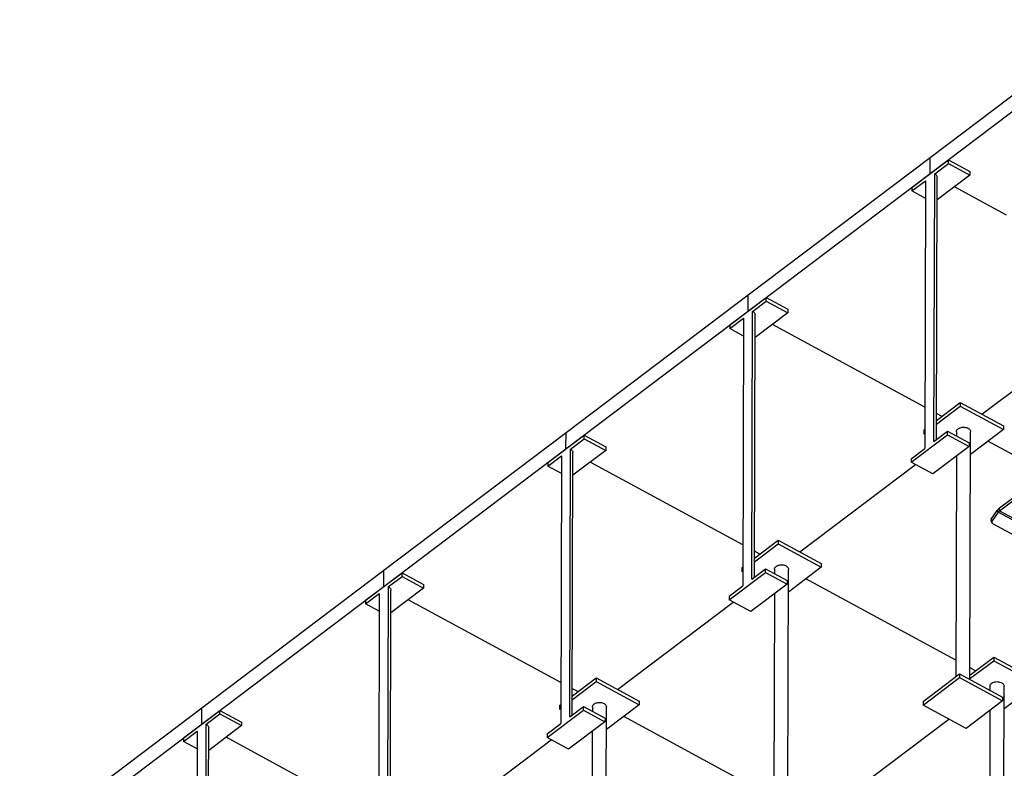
# Model space of a CAD drawing. Header units: millimetres. Extents: x 0 to 841, y 0 to 594.
# Tile 134 of 190: x 569 to 629, y 322 to 367. Entities that reach past the tile are written whole.
import ezdxf

# ---------------------------------------------------------------- set-up
doc = ezdxf.new("R2010")
doc.units = ezdxf.units.MM
doc.layers.add('TRAIT-FORT', color=4, linetype='Continuous', lineweight=25)

msp = doc.modelspace()

# ---------------------------------------------------------------- linework, layer by layer
at = {"layer": 'TRAIT-FORT', "color": 4, "linetype": 'Continuous', "lineweight": 25}
for p, q in [((624.649, 358.913), (635.712, 367.271)), ((624.646, 357.925), (635.709, 366.282)), ((613.586, 350.556), (624.649, 358.913)), ((623.54, 357.089), (625.752, 358.761)), ((624.646, 357.925), (624.649, 358.913)), ((624.922, 357.914), (625.752, 358.541)), ((625.752, 358.541), (625.752, 358.761)), ((625.752, 358.761), (627.062, 358.051)), ((625.752, 358.541), (627.061, 357.831)), ((613.583, 349.568), (624.646, 357.925)), ((624.879, 341.66), (624.922, 357.914)), ((627.061, 357.831), (625.071, 356.328)), ((627.062, 358.051), (627.061, 357.831)), ((623.539, 356.87), (624.369, 357.496)), ((624.369, 357.496), (624.326, 341.242)), ((625.032, 341.775), (625.074, 357.704)), ((623.54, 357.089), (623.539, 356.87)), ((624.366, 356.422), (623.539, 356.87)), ((629.295, 355.406), (626.125, 357.124)), ((602.523, 342.199), (613.586, 350.556)), ((613.583, 349.568), (613.586, 350.556)), ((612.477, 348.732), (614.689, 350.403)), ((613.859, 349.557), (614.689, 350.184)), ((614.689, 350.184), (614.689, 350.403)), ((614.689, 350.403), (615.999, 349.694)), ((614.689, 350.184), (615.998, 349.474)), ((602.52, 341.211), (613.583, 349.568)), ((613.816, 333.302), (613.859, 349.557)), ((615.998, 349.474), (614.008, 347.97)), ((615.999, 349.694), (615.998, 349.474)), ((612.476, 348.512), (613.306, 349.139)), ((613.306, 349.139), (613.263, 332.885)), ((613.969, 333.418), (614.011, 349.347)), ((624.333, 343.744), (615.062, 348.767)), ((612.477, 348.732), (612.476, 348.512)), ((613.303, 348.064), (612.476, 348.512)), ((627.785, 343.308), (630.66, 345.48)), ((625.035, 342.93), (626.475, 344.018)), ((626.475, 344.018), (626.475, 343.798)), ((626.475, 344.018), (629.094, 342.599)), ((625.035, 342.711), (626.475, 343.798)), ((626.475, 343.798), (629.094, 342.379)), ((625.369, 343.182), (625.036, 343.362)), ((591.46, 333.842), (602.523, 342.199)), ((602.52, 341.211), (602.523, 342.199)), ((624.263, 342.347), (624.262, 342.127)), ((624.262, 342.127), (624.329, 342.177)), ((624.263, 342.347), (624.329, 342.397)), ((624.879, 341.66), (625.709, 342.286)), ((625.709, 342.286), (627.019, 341.577)), ((625.709, 342.067), (625.709, 342.286)), ((626.249, 342.254), (626.249, 341.994)), ((627.067, 327.2), (627.107, 342.252)), ((629.094, 342.379), (627.103, 340.875)), ((629.094, 342.599), (629.094, 342.379)), ((601.414, 340.375), (603.627, 342.046)), ((602.796, 341.2), (603.626, 341.827)), ((603.626, 341.827), (603.627, 342.046)), ((603.626, 341.827), (604.935, 341.117)), ((603.627, 342.046), (604.936, 341.337)), ((623.496, 340.395), (625.709, 342.067)), ((624.329, 342.091), (624.262, 342.127)), ((625.709, 342.067), (627.018, 341.357)), ((631.027, 340.117), (628.157, 341.672)), ((591.457, 332.853), (602.52, 341.211)), ((602.754, 324.945), (602.796, 341.2)), ((602.906, 325.061), (602.948, 340.99)), ((604.935, 341.117), (602.945, 339.613)), ((604.936, 341.337), (604.935, 341.117)), ((623.497, 340.615), (624.326, 341.242)), ((627.018, 341.357), (624.806, 339.686)), ((627.019, 341.577), (627.018, 341.357)), ((601.413, 340.155), (602.243, 340.782)), ((602.243, 340.782), (602.2, 324.527)), ((613.27, 335.386), (603.999, 340.41)), ((623.497, 340.615), (623.496, 340.395)), ((624.806, 339.686), (623.496, 340.395)), ((626.245, 340.774), (626.21, 327.376)), ((601.414, 340.375), (601.413, 340.155)), ((602.24, 339.707), (601.413, 340.155)), ((616.722, 334.951), (623.748, 340.259)), ((628.866, 337.444), (630.067, 338.351)), ((628.867, 337.62), (630.029, 338.497)), ((628.354, 336.934), (628.719, 337.461)), ((628.793, 337.365), (628.719, 337.461)), ((628.866, 337.444), (628.867, 337.62)), ((628.866, 337.444), (630.068, 336.793)), ((628.427, 336.838), (628.354, 336.934)), ((628.427, 336.838), (628.793, 337.365)), ((628.793, 337.365), (630.068, 336.674)), ((628.349, 336.789), (628.422, 336.692)), ((629.766, 335.954), (628.456, 336.664)), ((613.972, 334.573), (615.412, 335.661)), ((615.412, 335.661), (615.412, 335.441)), ((615.412, 335.661), (618.031, 334.242)), ((613.972, 334.353), (615.412, 335.441)), ((614.306, 334.825), (613.974, 335.005)), ((615.412, 335.441), (618.031, 334.022)), ((580.397, 325.485), (591.46, 333.842)), ((591.457, 332.853), (591.46, 333.842)), ((613.2, 333.989), (613.199, 333.77)), ((613.199, 333.77), (613.266, 333.82)), ((613.2, 333.989), (613.266, 334.04)), ((613.816, 333.302), (614.646, 333.929)), ((614.646, 333.929), (615.956, 333.22)), ((614.646, 333.71), (614.646, 333.929)), ((615.186, 333.897), (615.186, 333.637)), ((616.004, 318.843), (616.044, 333.895)), ((618.031, 334.022), (616.04, 332.518)), ((618.031, 334.242), (618.031, 334.022)), ((590.351, 332.018), (592.564, 333.689)), ((591.733, 332.843), (592.563, 333.469)), ((592.563, 333.469), (592.564, 333.689)), ((592.563, 333.469), (593.873, 332.76)), ((592.564, 333.689), (593.873, 332.98)), ((612.433, 332.038), (614.646, 333.71)), ((613.266, 333.734), (613.199, 333.77)), ((614.646, 333.71), (615.955, 333)), ((615.956, 333.22), (615.955, 333)), ((626.213, 328.374), (617.094, 333.315)), ((580.394, 324.496), (591.457, 332.853)), ((591.691, 316.588), (591.733, 332.843)), ((591.843, 316.704), (591.885, 332.633)), ((593.873, 332.76), (591.882, 331.256)), ((593.873, 332.98), (593.873, 332.76)), ((612.434, 332.258), (613.263, 332.885)), ((615.955, 333), (613.743, 331.329)), ((590.35, 331.798), (591.18, 332.425)), ((590.351, 332.018), (590.35, 331.798)), ((591.18, 332.425), (591.137, 316.17)), ((602.207, 327.029), (592.936, 332.052)), ((612.434, 332.258), (612.433, 332.038)), ((613.743, 331.329), (612.433, 332.038)), ((615.183, 332.416), (615.147, 319.019)), ((591.177, 331.35), (590.35, 331.798)), ((605.659, 326.594), (612.685, 331.902)), ((627.068, 327.478), (628.508, 328.566)), ((628.508, 328.566), (628.507, 328.346)), ((628.508, 328.566), (631.127, 327.147)), ((627.067, 327.258), (628.507, 328.346)), ((627.401, 327.73), (627.069, 327.91)), ((628.507, 328.346), (631.126, 326.927)), ((602.909, 326.216), (604.349, 327.304)), ((604.349, 327.304), (604.349, 327.084)), ((604.349, 327.304), (606.968, 325.885)), ((624.219, 325.872), (626.432, 327.544)), ((624.219, 325.653), (626.431, 327.324)), ((626.432, 327.544), (626.431, 327.324)), ((626.431, 327.324), (629.051, 325.905)), ((626.432, 327.544), (629.051, 326.125)), ((602.909, 325.996), (604.349, 327.084)), ((603.243, 326.468), (602.911, 326.648)), ((604.349, 327.084), (606.968, 325.665)), ((628.282, 326.802), (628.281, 326.542)), ((629.099, 311.748), (629.139, 326.8)), ((631.126, 326.927), (629.135, 325.423)), ((629.051, 326.125), (629.051, 325.905)), ((569.334, 317.128), (580.397, 325.485)), ((580.394, 324.496), (580.397, 325.485)), ((602.137, 325.632), (602.136, 325.413)), ((602.136, 325.413), (602.203, 325.463)), ((602.137, 325.632), (602.203, 325.683)), ((602.754, 324.945), (603.583, 325.572)), ((603.583, 325.572), (604.893, 324.863)), ((603.583, 325.352), (603.583, 325.572)), ((604.123, 325.54), (604.123, 325.28)), ((604.941, 310.485), (604.981, 325.538)), ((606.968, 325.665), (604.977, 324.161)), ((606.968, 325.885), (606.968, 325.665)), ((624.219, 325.872), (624.219, 325.653)), ((626.838, 324.234), (624.219, 325.653)), ((629.051, 325.905), (626.838, 324.234)), ((579.288, 323.661), (581.501, 325.332)), ((580.67, 324.486), (581.5, 325.112)), ((581.5, 325.112), (581.501, 325.332)), ((581.5, 325.112), (582.81, 324.403)), ((581.501, 325.332), (582.81, 324.622)), ((601.37, 323.681), (603.583, 325.352)), ((602.203, 325.377), (602.136, 325.413)), ((603.583, 325.352), (604.892, 324.643)), ((604.893, 324.863), (604.892, 324.643)), ((615.15, 320.017), (606.031, 324.957)), ((628.278, 325.321), (628.243, 311.924)), ((569.331, 316.139), (580.394, 324.496)), ((580.628, 308.231), (580.67, 324.486)), ((580.781, 308.346), (580.822, 324.275)), ((582.81, 324.403), (580.819, 322.899)), ((582.81, 324.622), (582.81, 324.403)), ((601.371, 323.901), (602.2, 324.527)), ((604.892, 324.643), (602.68, 322.971)), ((618.754, 319.499), (625.78, 324.807)), ((579.288, 323.441), (580.117, 324.068)), ((579.288, 323.661), (579.288, 323.441)), ((580.117, 324.068), (580.075, 307.813)), ((591.144, 318.672), (581.873, 323.695)), ((601.371, 323.901), (601.37, 323.681)), ((602.68, 322.971), (601.37, 323.681)), ((604.12, 324.059), (604.084, 310.662)), ((580.114, 322.993), (579.288, 323.441)), ((594.596, 318.237), (601.622, 323.545))]:
    msp.add_line(p, q, dxfattribs=at)
at = {"layer": 'TRAIT-FORT', "color": 4, "linetype": 'Continuous', "lineweight": 25, "flags": 128}
for points in [[(624.922, 357.914), (624.97, 357.884), (625.01, 357.849), (625.041, 357.811), (625.062, 357.77), (625.073, 357.728), (625.074, 357.704)], [(613.859, 349.557), (613.907, 349.527), (613.947, 349.492), (613.978, 349.454), (613.999, 349.413), (614.01, 349.37), (614.011, 349.347)], [(626.249, 342.254), (626.249, 342.257), (626.255, 342.299), (626.271, 342.34), (626.296, 342.378), (626.33, 342.414), (626.373, 342.446), (626.422, 342.473), (626.478, 342.496), (626.538, 342.512), (626.601, 342.523), (626.667, 342.527), (626.732, 342.525), (626.796, 342.516), (626.858, 342.502), (626.915, 342.481), (626.967, 342.455), (627.012, 342.424), (627.049, 342.39), (627.077, 342.352), (627.096, 342.312), (627.106, 342.27), (627.107, 342.252)], [(602.796, 341.2), (602.844, 341.17), (602.884, 341.135), (602.915, 341.097), (602.936, 341.056), (602.947, 341.013), (602.948, 340.99)], [(615.186, 333.897), (615.186, 333.9), (615.192, 333.942), (615.208, 333.982), (615.233, 334.021), (615.267, 334.057), (615.31, 334.089), (615.359, 334.116), (615.415, 334.139), (615.475, 334.155), (615.538, 334.166), (615.604, 334.17), (615.669, 334.168), (615.733, 334.159), (615.795, 334.144), (615.852, 334.124), (615.904, 334.098), (615.949, 334.067), (615.986, 334.033), (616.014, 333.995), (616.033, 333.955), (616.043, 333.913), (616.044, 333.895)], [(591.733, 332.843), (591.781, 332.812), (591.821, 332.778), (591.852, 332.739), (591.873, 332.699), (591.884, 332.656), (591.885, 332.633)], [(628.282, 326.802), (628.282, 326.805), (628.288, 326.847), (628.303, 326.887), (628.329, 326.926), (628.363, 326.962), (628.405, 326.994), (628.455, 327.021), (628.51, 327.044), (628.57, 327.06), (628.634, 327.071), (628.699, 327.075), (628.765, 327.073), (628.829, 327.064), (628.89, 327.049), (628.948, 327.029), (628.999, 327.003), (629.044, 326.972), (629.081, 326.938), (629.11, 326.9), (629.129, 326.86), (629.138, 326.818), (629.139, 326.8)], [(604.123, 325.54), (604.124, 325.543), (604.129, 325.584), (604.145, 325.625), (604.17, 325.664), (604.204, 325.7), (604.247, 325.732), (604.296, 325.759), (604.352, 325.781), (604.412, 325.798), (604.475, 325.809), (604.541, 325.813), (604.606, 325.811), (604.671, 325.802), (604.732, 325.787), (604.789, 325.767), (604.841, 325.741), (604.886, 325.71), (604.923, 325.675), (604.951, 325.638), (604.97, 325.597), (604.98, 325.556), (604.981, 325.538)], [(580.67, 324.486), (580.718, 324.455), (580.758, 324.42), (580.789, 324.382), (580.81, 324.341), (580.821, 324.299), (580.822, 324.275)]]:
    msp.add_lwpolyline(points, dxfattribs=at)
at = {"layer": 'TRAIT-FORT', "color": 4, "linetype": 'Continuous', "lineweight": 25}
for centre, radius, start, end in [((629.297, 337.071), 0.698, 128.10538, 145.9672), ((629.082, 337.169), 0.349, 128.10538, 145.9672), ((628.452, 336.858), 0.124, 142.22176, 214.16804), ((628.517, 336.763), 0.117, 140.35002, 238.62904)]:
    msp.add_arc(centre, radius, start, end, dxfattribs=at)

doc.saveas('drawing.dxf')
